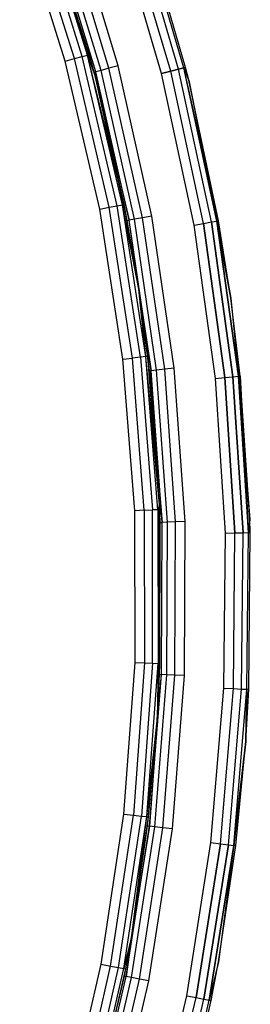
# Model space of a CAD drawing. Extents: x 0.61 to 3.96, y -1.67 to 1.67.
# Tile 22 of 27: x 3.78 to 3.96, y -0.33 to 0.45. Entities that reach past the tile are written whole.
import ezdxf

# ---------------------------------------------------------------- set-up
doc = ezdxf.new("R2010")
doc.units = 0
doc.header["$MEASUREMENT"] = 0
doc.layers.get('0').update_dxf_attribs({"color": 13, "linetype": 'CONTINUOUS'})

# ---------------------------------------------------------------- blocks, each defined once
blk = doc.blocks.new('ACRE_PM_STL_1')
at = {"color": 0}
for p, q in [((3.82654, 0.42116, 0.11403), (3.79028, 0.53643, 0.11403)), ((3.82654, 0.42116, 0.11403), (3.79028, 0.53643, 0.11403)), ((3.83066, 0.42229, 0.12042), (3.7943, 0.53786, 0.12042)), ((3.83066, 0.42229, 0.12042), (3.7943, 0.53786, 0.12042)), ((3.8321, 0.42268, 0.12795), (3.79571, 0.53836, 0.12795)), ((3.83585, 0.40874, 0.17913), (3.79571, 0.53836, 0.12795)), ((3.8321, 0.42268, 0.12795), (3.79571, 0.53836, 0.12795)), ((3.83585, 0.40874, 0.17913), (3.79571, 0.53836, 0.12795)), ((3.81311, 0.41749, 0.10827), (3.77717, 0.53175, 0.10827)), ((3.81311, 0.41749, 0.10827), (3.77717, 0.53175, 0.10827)), ((3.82038, 0.41948, 0.10977), (3.78426, 0.53428, 0.10977)), ((3.82038, 0.41948, 0.10977), (3.78426, 0.53428, 0.10977)), ((3.85488, 0.41376, 0.19882), (3.81957, 0.52981, 0.19882)), ((3.85488, 0.41376, 0.19882), (3.81957, 0.52981, 0.19882)), ((3.90247, 0.41114, 0.19305), (3.8677, 0.52936, 0.19305)), ((3.90247, 0.41114, 0.19305), (3.8677, 0.52936, 0.19305)), ((3.90247, 0.41114, 0.00773), (3.8677, 0.52936, 0.00773)), ((3.90247, 0.41114, 0.00773), (3.8677, 0.52936, 0.00773)), ((3.90661, 0.41219, 0.18667), (3.87174, 0.53071, 0.18667)), ((3.90661, 0.41219, 0.18667), (3.87174, 0.53071, 0.18667)), ((3.90661, 0.41219, 0.01412), (3.87174, 0.53071, 0.01412)), ((3.90661, 0.41219, 0.01412), (3.87174, 0.53071, 0.01412)), ((3.90806, 0.41256, 0.17913), (3.87316, 0.53119, 0.17913)), ((3.90806, 0.41256, 0.02165), (3.87316, 0.53119, 0.02165)), ((3.90806, 0.41256, 0.17913), (3.87316, 0.53119, 0.17913)), ((3.90806, 0.41256, 0.02165), (3.87316, 0.53119, 0.02165)), ((3.83585, 0.40874, 0.17913), (3.80097, 0.52338, 0.17913)), ((3.83585, 0.40874, 0.17913), (3.80097, 0.52338, 0.17913)), ((3.8373, 0.40912, 0.18667), (3.80239, 0.52387, 0.18667)), ((3.8373, 0.40912, 0.18667), (3.80239, 0.52387, 0.18667)), ((3.84142, 0.41021, 0.19305), (3.80642, 0.52526, 0.19305)), ((3.84142, 0.41021, 0.19305), (3.80642, 0.52526, 0.19305)), ((3.8476, 0.41184, 0.19732), (3.81246, 0.52735, 0.19732)), ((3.8476, 0.41184, 0.19732), (3.81246, 0.52735, 0.19732)), ((3.88898, 0.40771, 0.19882), (3.8545, 0.52494, 0.19882)), ((3.88898, 0.40771, 0.19882), (3.8545, 0.52494, 0.19882)), ((3.88898, 0.40771, 0.00197), (3.8545, 0.52494, 0.00197)), ((3.88898, 0.40771, 0.00197), (3.8545, 0.52494, 0.00197)), ((3.89628, 0.40956, 0.19732), (3.86164, 0.52733, 0.19732)), ((3.89628, 0.40956, 0.19732), (3.86164, 0.52733, 0.19732)), ((3.89628, 0.40956, 0.00347), (3.86164, 0.52733, 0.00347)), ((3.89628, 0.40956, 0.00347), (3.86164, 0.52733, 0.00347)), ((3.81311, 0.41749, 0.10827), (3.82038, 0.41948, 0.10977)), ((3.81311, 0.41749, 0.10827), (3.82038, 0.41948, 0.10977)), ((3.82038, 0.41948, 0.10977), (3.82654, 0.42116, 0.11403)), ((3.82038, 0.41948, 0.10977), (3.82654, 0.42116, 0.11403)), ((3.84771, 0.30227, 0.10977), (3.82038, 0.41948, 0.10977)), ((3.84771, 0.30227, 0.10977), (3.82038, 0.41948, 0.10977)), ((3.82654, 0.42116, 0.11403), (3.83066, 0.42229, 0.12042)), ((3.82654, 0.42116, 0.11403), (3.83066, 0.42229, 0.12042)), ((3.85398, 0.30348, 0.11403), (3.82654, 0.42116, 0.11403)), ((3.85398, 0.30348, 0.11403), (3.82654, 0.42116, 0.11403)), ((3.8321, 0.42268, 0.12795), (3.83066, 0.42229, 0.12042)), ((3.8321, 0.42268, 0.12795), (3.83066, 0.42229, 0.12042)), ((3.83066, 0.42229, 0.12042), (3.83688, 0.40481, 0.12795)), ((3.85817, 0.30429, 0.12042), (3.83066, 0.42229, 0.12042)), ((3.85817, 0.30429, 0.12042), (3.83066, 0.42229, 0.12042)), ((3.85964, 0.30458, 0.12795), (3.83066, 0.42229, 0.12042)), ((3.85964, 0.30458, 0.12795), (3.83066, 0.42229, 0.12042)), ((3.83066, 0.42229, 0.12042), (3.83688, 0.40481, 0.12795)), ((3.83688, 0.40481, 0.12795), (3.8321, 0.42268, 0.12795)), ((3.83688, 0.40481, 0.17913), (3.8321, 0.42268, 0.12795)), ((3.83688, 0.40481, 0.12795), (3.8321, 0.42268, 0.12795)), ((3.83688, 0.40481, 0.17913), (3.8321, 0.42268, 0.12795)), ((3.83585, 0.40874, 0.17913), (3.8321, 0.42268, 0.12795)), ((3.83585, 0.40874, 0.17913), (3.8321, 0.42268, 0.12795)), ((3.84031, 0.30084, 0.10827), (3.81311, 0.41749, 0.10827)), ((3.84031, 0.30084, 0.10827), (3.81311, 0.41749, 0.10827)), ((3.8476, 0.41184, 0.19732), (3.84142, 0.41021, 0.19305)), ((3.8476, 0.41184, 0.19732), (3.84142, 0.41021, 0.19305)), ((3.85488, 0.41376, 0.19882), (3.8476, 0.41184, 0.19732)), ((3.85488, 0.41376, 0.19882), (3.8476, 0.41184, 0.19732)), ((3.87401, 0.29402, 0.19732), (3.8476, 0.41184, 0.19732)), ((3.87401, 0.29402, 0.19732), (3.8476, 0.41184, 0.19732)), ((3.88142, 0.29539, 0.19882), (3.85488, 0.41376, 0.19882)), ((3.88142, 0.29539, 0.19882), (3.85488, 0.41376, 0.19882)), ((3.90661, 0.41219, 0.18667), (3.90247, 0.41114, 0.19305)), ((3.90661, 0.41219, 0.18667), (3.90247, 0.41114, 0.19305)), ((3.90247, 0.41114, 0.00773), (3.90661, 0.41219, 0.01412)), ((3.90247, 0.41114, 0.00773), (3.90661, 0.41219, 0.01412)), ((3.90661, 0.41219, 0.18667), (3.90806, 0.41256, 0.17913)), ((3.90661, 0.41219, 0.18667), (3.90806, 0.41256, 0.17913)), ((3.90806, 0.41256, 0.02165), (3.90661, 0.41219, 0.01412)), ((3.90806, 0.41256, 0.02165), (3.90661, 0.41219, 0.01412)), ((3.93263, 0.29141, 0.18667), (3.90661, 0.41219, 0.18667)), ((3.9341, 0.29167, 0.17913), (3.90661, 0.41219, 0.18667)), ((3.93263, 0.29141, 0.18667), (3.90661, 0.41219, 0.18667)), ((3.9341, 0.29167, 0.17913), (3.90661, 0.41219, 0.18667)), ((3.91057, 0.40256, 0.17913), (3.90661, 0.41219, 0.18667)), ((3.91057, 0.40256, 0.17913), (3.90661, 0.41219, 0.18667)), ((3.91057, 0.40256, 0.02165), (3.90661, 0.41219, 0.01412)), ((3.91057, 0.40256, 0.02165), (3.90661, 0.41219, 0.01412)), ((3.93263, 0.29141, 0.01412), (3.90661, 0.41219, 0.01412)), ((3.93263, 0.29141, 0.01412), (3.90661, 0.41219, 0.01412)), ((3.91057, 0.40256, 0.17913), (3.90806, 0.41256, 0.17913)), ((3.91057, 0.40256, 0.02165), (3.90806, 0.41256, 0.02165)), ((3.90806, 0.41256, 0.02165), (3.90806, 0.41256, 0.17913)), ((3.91057, 0.40256, 0.17913), (3.90806, 0.41256, 0.17913)), ((3.90806, 0.41256, 0.02165), (3.90806, 0.41256, 0.17913)), ((3.91057, 0.40256, 0.02165), (3.90806, 0.41256, 0.02165)), ((3.83585, 0.40874, 0.17913), (3.8373, 0.40912, 0.18667)), ((3.83585, 0.40874, 0.17913), (3.8373, 0.40912, 0.18667)), ((3.83688, 0.40481, 0.17913), (3.83585, 0.40874, 0.17913)), ((3.83688, 0.40481, 0.17913), (3.83585, 0.40874, 0.17913)), ((3.83688, 0.40481, 0.17913), (3.8373, 0.40912, 0.18667)), ((3.83688, 0.40481, 0.17913), (3.8373, 0.40912, 0.18667)), ((3.85964, 0.30458, 0.12795), (3.83688, 0.40481, 0.12795)), ((3.86206, 0.29181, 0.17913), (3.83688, 0.40481, 0.12795)), ((3.85964, 0.30458, 0.12795), (3.83688, 0.40481, 0.12795)), ((3.86206, 0.29181, 0.17913), (3.83688, 0.40481, 0.12795)), ((3.86206, 0.29181, 0.17913), (3.83688, 0.40481, 0.17913)), ((3.83688, 0.40481, 0.17913), (3.83688, 0.40481, 0.12795)), ((3.83688, 0.40481, 0.17913), (3.83688, 0.40481, 0.12795)), ((3.83688, 0.40481, 0.17913), (3.86353, 0.29208, 0.18667)), ((3.86206, 0.29181, 0.17913), (3.83688, 0.40481, 0.17913)), ((3.83688, 0.40481, 0.17913), (3.86353, 0.29208, 0.18667)), ((3.84142, 0.41021, 0.19305), (3.8373, 0.40912, 0.18667)), ((3.84142, 0.41021, 0.19305), (3.8373, 0.40912, 0.18667)), ((3.86353, 0.29208, 0.18667), (3.8373, 0.40912, 0.18667)), ((3.86353, 0.29208, 0.18667), (3.8373, 0.40912, 0.18667)), ((3.86773, 0.29286, 0.19305), (3.84142, 0.41021, 0.19305)), ((3.86773, 0.29286, 0.19305), (3.84142, 0.41021, 0.19305)), ((3.89628, 0.40956, 0.19732), (3.88898, 0.40771, 0.19882)), ((3.89628, 0.40956, 0.19732), (3.88898, 0.40771, 0.19882)), ((3.88898, 0.40771, 0.00197), (3.89628, 0.40956, 0.00347)), ((3.88898, 0.40771, 0.00197), (3.89628, 0.40956, 0.00347)), ((3.91472, 0.28824, 0.19882), (3.88898, 0.40771, 0.19882)), ((3.91472, 0.28824, 0.19882), (3.88898, 0.40771, 0.19882)), ((3.91472, 0.28824, 0.00197), (3.88898, 0.40771, 0.00197)), ((3.91472, 0.28824, 0.00197), (3.88898, 0.40771, 0.00197)), ((3.90247, 0.41114, 0.19305), (3.89628, 0.40956, 0.19732)), ((3.90247, 0.41114, 0.19305), (3.89628, 0.40956, 0.19732)), ((3.89628, 0.40956, 0.00347), (3.90247, 0.41114, 0.00773)), ((3.89628, 0.40956, 0.00347), (3.90247, 0.41114, 0.00773)), ((3.92214, 0.28956, 0.19732), (3.89628, 0.40956, 0.19732)), ((3.92214, 0.28956, 0.19732), (3.89628, 0.40956, 0.19732)), ((3.92214, 0.28956, 0.00347), (3.89628, 0.40956, 0.00347)), ((3.92214, 0.28956, 0.00347), (3.89628, 0.40956, 0.00347)), ((3.92842, 0.29067, 0.19305), (3.90247, 0.41114, 0.19305)), ((3.92842, 0.29067, 0.19305), (3.90247, 0.41114, 0.19305)), ((3.92842, 0.29067, 0.00773), (3.90247, 0.41114, 0.00773)), ((3.92842, 0.29067, 0.00773), (3.90247, 0.41114, 0.00773)), ((3.9341, 0.29167, 0.17913), (3.91057, 0.40256, 0.17913)), ((3.9341, 0.29167, 0.02165), (3.91057, 0.40256, 0.02165)), ((3.91057, 0.40256, 0.02165), (3.91057, 0.40256, 0.17913)), ((3.9341, 0.29167, 0.17913), (3.91057, 0.40256, 0.17913)), ((3.91057, 0.40256, 0.02165), (3.91057, 0.40256, 0.17913)), ((3.91057, 0.40256, 0.02165), (3.93263, 0.29141, 0.01412)), ((3.9341, 0.29167, 0.02165), (3.91057, 0.40256, 0.02165)), ((3.91057, 0.40256, 0.02165), (3.93263, 0.29141, 0.01412)), ((3.84771, 0.30227, 0.10977), (3.85398, 0.30348, 0.11403)), ((3.84771, 0.30227, 0.10977), (3.85398, 0.30348, 0.11403)), ((3.85398, 0.30348, 0.11403), (3.85817, 0.30429, 0.12042)), ((3.85398, 0.30348, 0.11403), (3.85817, 0.30429, 0.12042)), ((3.87244, 0.18407, 0.11403), (3.85398, 0.30348, 0.11403)), ((3.87244, 0.18407, 0.11403), (3.85398, 0.30348, 0.11403)), ((3.85817, 0.30429, 0.12042), (3.85964, 0.30458, 0.12795)), ((3.85817, 0.30429, 0.12042), (3.85964, 0.30458, 0.12795)), ((3.87668, 0.18456, 0.12042), (3.85817, 0.30429, 0.12042)), ((3.87668, 0.18456, 0.12042), (3.85817, 0.30429, 0.12042)), ((3.87112, 0.23772, 0.12795), (3.85817, 0.30429, 0.12042)), ((3.87112, 0.23772, 0.12795), (3.85817, 0.30429, 0.12042)), ((3.87112, 0.23772, 0.12795), (3.85964, 0.30458, 0.12795)), ((3.87112, 0.23772, 0.17913), (3.85964, 0.30458, 0.12795)), ((3.87112, 0.23772, 0.12795), (3.85964, 0.30458, 0.12795)), ((3.87112, 0.23772, 0.17913), (3.85964, 0.30458, 0.12795)), ((3.86206, 0.29181, 0.17913), (3.85964, 0.30458, 0.12795)), ((3.86206, 0.29181, 0.17913), (3.85964, 0.30458, 0.12795)), ((3.84031, 0.30084, 0.10827), (3.84771, 0.30227, 0.10977)), ((3.84031, 0.30084, 0.10827), (3.84771, 0.30227, 0.10977)), ((3.85862, 0.18246, 0.10827), (3.84031, 0.30084, 0.10827)), ((3.85862, 0.18246, 0.10827), (3.84031, 0.30084, 0.10827)), ((3.8661, 0.18333, 0.10977), (3.84771, 0.30227, 0.10977)), ((3.8661, 0.18333, 0.10977), (3.84771, 0.30227, 0.10977)), ((3.88142, 0.29539, 0.19882), (3.87401, 0.29402, 0.19732)), ((3.88142, 0.29539, 0.19882), (3.87401, 0.29402, 0.19732)), ((3.89903, 0.17538, 0.19882), (3.88142, 0.29539, 0.19882)), ((3.89903, 0.17538, 0.19882), (3.88142, 0.29539, 0.19882)), ((3.86206, 0.29181, 0.17913), (3.86353, 0.29208, 0.18667)), ((3.86206, 0.29181, 0.17913), (3.86353, 0.29208, 0.18667)), ((3.87112, 0.23772, 0.17913), (3.86206, 0.29181, 0.17913)), ((3.87112, 0.23772, 0.17913), (3.86206, 0.29181, 0.17913)), ((3.86773, 0.29286, 0.19305), (3.86353, 0.29208, 0.18667)), ((3.86773, 0.29286, 0.19305), (3.86353, 0.29208, 0.18667)), ((3.87112, 0.23772, 0.17913), (3.86353, 0.29208, 0.18667)), ((3.87112, 0.23772, 0.17913), (3.86353, 0.29208, 0.18667)), ((3.88095, 0.17341, 0.18667), (3.86353, 0.29208, 0.18667)), ((3.88095, 0.17341, 0.18667), (3.86353, 0.29208, 0.18667)), ((3.87401, 0.29402, 0.19732), (3.86773, 0.29286, 0.19305)), ((3.87401, 0.29402, 0.19732), (3.86773, 0.29286, 0.19305)), ((3.88519, 0.17387, 0.19305), (3.86773, 0.29286, 0.19305)), ((3.88519, 0.17387, 0.19305), (3.86773, 0.29286, 0.19305)), ((3.89154, 0.17456, 0.19732), (3.87401, 0.29402, 0.19732)), ((3.89154, 0.17456, 0.19732), (3.87401, 0.29402, 0.19732)), ((3.91472, 0.28824, 0.19882), (3.92214, 0.28956, 0.19732)), ((3.91472, 0.28824, 0.19882), (3.92214, 0.28956, 0.19732)), ((3.91472, 0.28824, 0.00197), (3.92214, 0.28956, 0.00347)), ((3.91472, 0.28824, 0.00197), (3.92214, 0.28956, 0.00347)), ((3.93156, 0.16721, 0.19882), (3.91472, 0.28824, 0.19882)), ((3.93156, 0.16721, 0.19882), (3.91472, 0.28824, 0.19882)), ((3.93156, 0.16721, 0.00197), (3.91472, 0.28824, 0.00197)), ((3.93156, 0.16721, 0.00197), (3.91472, 0.28824, 0.00197)), ((3.92214, 0.28956, 0.19732), (3.92842, 0.29067, 0.19305)), ((3.92214, 0.28956, 0.19732), (3.92842, 0.29067, 0.19305)), ((3.92214, 0.28956, 0.00347), (3.92842, 0.29067, 0.00773)), ((3.92214, 0.28956, 0.00347), (3.92842, 0.29067, 0.00773)), ((3.92214, 0.28956, 0.19732), (3.93905, 0.16797, 0.19732)), ((3.92214, 0.28956, 0.19732), (3.93905, 0.16797, 0.19732)), ((3.93905, 0.16797, 0.00347), (3.92214, 0.28956, 0.00347)), ((3.93905, 0.16797, 0.00347), (3.92214, 0.28956, 0.00347)), ((3.92842, 0.29067, 0.19305), (3.93263, 0.29141, 0.18667)), ((3.92842, 0.29067, 0.19305), (3.93263, 0.29141, 0.18667)), ((3.92842, 0.29067, 0.00773), (3.93263, 0.29141, 0.01412)), ((3.92842, 0.29067, 0.00773), (3.93263, 0.29141, 0.01412)), ((3.92842, 0.29067, 0.19305), (3.94541, 0.16862, 0.19305)), ((3.92842, 0.29067, 0.19305), (3.94541, 0.16862, 0.19305)), ((3.94541, 0.16862, 0.00773), (3.92842, 0.29067, 0.00773)), ((3.94541, 0.16862, 0.00773), (3.92842, 0.29067, 0.00773)), ((3.9341, 0.29167, 0.17913), (3.93263, 0.29141, 0.18667)), ((3.9341, 0.29167, 0.17913), (3.93263, 0.29141, 0.18667)), ((3.9341, 0.29167, 0.02165), (3.93263, 0.29141, 0.01412)), ((3.9341, 0.29167, 0.02165), (3.93263, 0.29141, 0.01412)), ((3.93263, 0.29141, 0.18667), (3.94375, 0.23059, 0.17913)), ((3.93263, 0.29141, 0.18667), (3.94375, 0.23059, 0.17913)), ((3.93263, 0.29141, 0.18667), (3.94965, 0.16905, 0.18667)), ((3.93263, 0.29141, 0.18667), (3.94965, 0.16905, 0.18667)), ((3.94375, 0.23059, 0.02165), (3.93263, 0.29141, 0.01412)), ((3.94375, 0.23059, 0.02165), (3.93263, 0.29141, 0.01412)), ((3.94965, 0.16905, 0.01412), (3.93263, 0.29141, 0.01412)), ((3.94965, 0.16905, 0.01412), (3.93263, 0.29141, 0.01412)), ((3.94375, 0.23059, 0.17913), (3.9341, 0.29167, 0.17913)), ((3.94375, 0.23059, 0.02165), (3.9341, 0.29167, 0.02165)), ((3.9341, 0.29167, 0.02165), (3.9341, 0.29167, 0.17913)), ((3.94375, 0.23059, 0.17913), (3.9341, 0.29167, 0.17913)), ((3.9341, 0.29167, 0.02165), (3.9341, 0.29167, 0.17913)), ((3.94375, 0.23059, 0.02165), (3.9341, 0.29167, 0.02165)), ((3.87668, 0.18456, 0.12042), (3.87112, 0.23772, 0.12795)), ((3.87817, 0.18473, 0.12795), (3.87112, 0.23772, 0.12795)), ((3.87668, 0.18456, 0.12042), (3.87112, 0.23772, 0.12795)), ((3.87946, 0.17325, 0.17913), (3.87112, 0.23772, 0.12795)), ((3.87817, 0.18473, 0.12795), (3.87112, 0.23772, 0.12795)), ((3.87946, 0.17325, 0.17913), (3.87112, 0.23772, 0.12795)), ((3.87946, 0.17325, 0.17913), (3.87112, 0.23772, 0.17913)), ((3.87112, 0.23772, 0.17913), (3.87112, 0.23772, 0.12795)), ((3.87112, 0.23772, 0.17913), (3.87112, 0.23772, 0.12795)), ((3.87112, 0.23772, 0.17913), (3.88095, 0.17341, 0.18667)), ((3.87112, 0.23772, 0.17913), (3.88095, 0.17341, 0.18667)), ((3.87946, 0.17325, 0.17913), (3.87112, 0.23772, 0.17913)), ((3.95114, 0.1692, 0.17913), (3.94375, 0.23059, 0.17913)), ((3.94375, 0.23059, 0.17913), (3.94965, 0.16905, 0.18667)), ((3.94375, 0.23059, 0.17913), (3.94965, 0.16905, 0.18667)), ((3.95114, 0.1692, 0.02165), (3.94375, 0.23059, 0.02165)), ((3.94375, 0.23059, 0.02165), (3.94375, 0.23059, 0.17913)), ((3.95114, 0.1692, 0.17913), (3.94375, 0.23059, 0.17913)), ((3.94375, 0.23059, 0.02165), (3.94375, 0.23059, 0.17913)), ((3.94375, 0.23059, 0.02165), (3.94965, 0.16905, 0.01412)), ((3.94375, 0.23059, 0.02165), (3.94965, 0.16905, 0.01412)), ((3.95114, 0.1692, 0.02165), (3.94375, 0.23059, 0.02165)), ((3.85862, 0.18246, 0.10827), (3.8661, 0.18333, 0.10977)), ((3.85862, 0.18246, 0.10827), (3.8661, 0.18333, 0.10977)), ((3.86791, 0.06304, 0.10827), (3.85862, 0.18246, 0.10827)), ((3.86791, 0.06304, 0.10827), (3.85862, 0.18246, 0.10827)), ((3.87244, 0.18407, 0.11403), (3.8661, 0.18333, 0.10977)), ((3.87244, 0.18407, 0.11403), (3.8661, 0.18333, 0.10977)), ((3.87544, 0.06334, 0.10977), (3.8661, 0.18333, 0.10977)), ((3.87544, 0.06334, 0.10977), (3.8661, 0.18333, 0.10977)), ((3.87668, 0.18456, 0.12042), (3.87244, 0.18407, 0.11403)), ((3.87668, 0.18456, 0.12042), (3.87244, 0.18407, 0.11403)), ((3.87244, 0.18407, 0.11403), (3.88182, 0.0636, 0.11403)), ((3.87244, 0.18407, 0.11403), (3.88182, 0.0636, 0.11403)), ((3.87817, 0.18473, 0.12795), (3.87668, 0.18456, 0.12042)), ((3.87817, 0.18473, 0.12795), (3.87668, 0.18456, 0.12042)), ((3.88609, 0.06377, 0.12042), (3.87668, 0.18456, 0.12042)), ((3.88741, 0.06793, 0.12795), (3.87668, 0.18456, 0.12042)), ((3.88609, 0.06377, 0.12042), (3.87668, 0.18456, 0.12042)), ((3.88741, 0.06793, 0.12795), (3.87668, 0.18456, 0.12042)), ((3.88741, 0.06793, 0.12795), (3.87817, 0.18473, 0.12795)), ((3.88741, 0.06793, 0.17913), (3.87817, 0.18473, 0.12795)), ((3.88741, 0.06793, 0.12795), (3.87817, 0.18473, 0.12795)), ((3.88741, 0.06793, 0.17913), (3.87817, 0.18473, 0.12795)), ((3.87946, 0.17325, 0.17913), (3.87817, 0.18473, 0.12795)), ((3.87946, 0.17325, 0.17913), (3.87817, 0.18473, 0.12795)), ((3.87946, 0.17325, 0.17913), (3.88095, 0.17341, 0.18667)), ((3.87946, 0.17325, 0.17913), (3.88095, 0.17341, 0.18667)), ((3.88741, 0.06793, 0.17913), (3.87946, 0.17325, 0.17913)), ((3.87946, 0.17325, 0.17913), (3.88945, 0.05377, 0.18667)), ((3.87946, 0.17325, 0.17913), (3.88945, 0.05377, 0.18667)), ((3.88741, 0.06793, 0.17913), (3.87946, 0.17325, 0.17913)), ((3.88519, 0.17387, 0.19305), (3.88095, 0.17341, 0.18667)), ((3.88519, 0.17387, 0.19305), (3.88095, 0.17341, 0.18667)), ((3.88945, 0.05377, 0.18667), (3.88095, 0.17341, 0.18667)), ((3.88945, 0.05377, 0.18667), (3.88095, 0.17341, 0.18667)), ((3.89154, 0.17456, 0.19732), (3.88519, 0.17387, 0.19305)), ((3.89154, 0.17456, 0.19732), (3.88519, 0.17387, 0.19305)), ((3.89372, 0.05392, 0.19305), (3.88519, 0.17387, 0.19305)), ((3.89372, 0.05392, 0.19305), (3.88519, 0.17387, 0.19305)), ((3.89903, 0.17538, 0.19882), (3.89154, 0.17456, 0.19732)), ((3.89903, 0.17538, 0.19882), (3.89154, 0.17456, 0.19732)), ((3.9001, 0.05413, 0.19732), (3.89154, 0.17456, 0.19732)), ((3.9001, 0.05413, 0.19732), (3.89154, 0.17456, 0.19732)), ((3.90763, 0.05438, 0.19882), (3.89903, 0.17538, 0.19882)), ((3.90763, 0.05438, 0.19882), (3.89903, 0.17538, 0.19882)), ((3.93156, 0.16721, 0.19882), (3.93905, 0.16797, 0.19732)), ((3.93156, 0.16721, 0.19882), (3.93905, 0.16797, 0.19732)), ((3.93156, 0.16721, 0.00197), (3.93905, 0.16797, 0.00347)), ((3.93156, 0.16721, 0.00197), (3.93905, 0.16797, 0.00347)), ((3.93942, 0.04526, 0.19882), (3.93156, 0.16721, 0.19882)), ((3.93942, 0.04526, 0.19882), (3.93156, 0.16721, 0.19882)), ((3.93942, 0.04526, 0.00197), (3.93156, 0.16721, 0.00197)), ((3.93942, 0.04526, 0.00197), (3.93156, 0.16721, 0.00197)), ((3.93905, 0.16797, 0.19732), (3.94541, 0.16862, 0.19305)), ((3.93905, 0.16797, 0.19732), (3.94541, 0.16862, 0.19305)), ((3.93905, 0.16797, 0.00347), (3.94541, 0.16862, 0.00773)), ((3.93905, 0.16797, 0.00347), (3.94541, 0.16862, 0.00773)), ((3.93905, 0.16797, 0.19732), (3.94695, 0.04546, 0.19732)), ((3.93905, 0.16797, 0.19732), (3.94695, 0.04546, 0.19732)), ((3.94695, 0.04546, 0.00347), (3.93905, 0.16797, 0.00347)), ((3.94695, 0.04546, 0.00347), (3.93905, 0.16797, 0.00347)), ((3.94541, 0.16862, 0.19305), (3.94965, 0.16905, 0.18667)), ((3.94541, 0.16862, 0.19305), (3.94965, 0.16905, 0.18667)), ((3.94541, 0.16862, 0.00773), (3.94965, 0.16905, 0.01412)), ((3.94541, 0.16862, 0.00773), (3.94965, 0.16905, 0.01412)), ((3.94541, 0.16862, 0.19305), (3.95333, 0.04564, 0.19305)), ((3.94541, 0.16862, 0.19305), (3.95333, 0.04564, 0.19305)), ((3.95333, 0.04564, 0.00773), (3.94541, 0.16862, 0.00773)), ((3.95333, 0.04564, 0.00773), (3.94541, 0.16862, 0.00773)), ((3.95114, 0.1692, 0.17913), (3.94965, 0.16905, 0.18667)), ((3.95114, 0.1692, 0.17913), (3.94965, 0.16905, 0.18667)), ((3.95114, 0.1692, 0.02165), (3.94965, 0.16905, 0.01412)), ((3.95114, 0.1692, 0.02165), (3.94965, 0.16905, 0.01412)), ((3.94965, 0.16905, 0.18667), (3.95878, 0.0561, 0.17913)), ((3.94965, 0.16905, 0.18667), (3.95878, 0.0561, 0.17913)), ((3.94965, 0.16905, 0.18667), (3.9576, 0.04576, 0.18667)), ((3.94965, 0.16905, 0.18667), (3.9576, 0.04576, 0.18667)), ((3.9576, 0.04576, 0.01412), (3.94965, 0.16905, 0.01412)), ((3.9576, 0.04576, 0.01412), (3.94965, 0.16905, 0.01412)), ((3.95878, 0.0561, 0.17913), (3.95114, 0.1692, 0.17913)), ((3.95114, 0.1692, 0.02165), (3.95114, 0.1692, 0.17913)), ((3.95878, 0.0561, 0.17913), (3.95114, 0.1692, 0.17913)), ((3.95878, 0.0561, 0.02165), (3.95114, 0.1692, 0.02165)), ((3.95114, 0.1692, 0.02165), (3.95114, 0.1692, 0.17913)), ((3.95114, 0.1692, 0.02165), (3.9576, 0.04576, 0.01412)), ((3.95114, 0.1692, 0.02165), (3.9576, 0.04576, 0.01412)), ((3.95878, 0.0561, 0.02165), (3.95114, 0.1692, 0.02165)), ((3.87544, 0.06334, 0.10977), (3.86791, 0.06304, 0.10827)), ((3.87544, 0.06334, 0.10977), (3.86791, 0.06304, 0.10827)), ((3.86815, -0.05674, 0.10827), (3.86791, 0.06304, 0.10827)), ((3.86815, -0.05674, 0.10827), (3.86791, 0.06304, 0.10827)), ((3.87544, 0.06334, 0.10977), (3.88182, 0.0636, 0.11403)), ((3.87544, 0.06334, 0.10977), (3.88182, 0.0636, 0.11403)), ((3.87544, 0.06334, 0.10977), (3.87568, -0.05701, 0.10977)), ((3.87544, 0.06334, 0.10977), (3.87568, -0.05701, 0.10977)), ((3.88609, 0.06377, 0.12042), (3.88182, 0.0636, 0.11403)), ((3.88609, 0.06377, 0.12042), (3.88182, 0.0636, 0.11403)), ((3.88206, -0.05724, 0.11403), (3.88182, 0.0636, 0.11403)), ((3.88206, -0.05724, 0.11403), (3.88182, 0.0636, 0.11403)), ((3.88741, 0.06793, 0.12795), (3.88609, 0.06377, 0.12042)), ((3.88741, 0.06793, 0.12795), (3.88609, 0.06377, 0.12042)), ((3.88758, 0.06383, 0.12795), (3.88609, 0.06377, 0.12042)), ((3.88758, 0.06383, 0.12795), (3.88609, 0.06377, 0.12042)), ((3.88609, 0.06377, 0.12042), (3.88633, -0.05739, 0.12042)), ((3.88609, 0.06377, 0.12042), (3.88633, -0.05739, 0.12042)), ((3.88758, 0.06383, 0.12795), (3.88741, 0.06793, 0.12795)), ((3.88795, 0.05372, 0.17913), (3.88741, 0.06793, 0.17913)), ((3.88741, 0.06793, 0.17913), (3.88758, 0.06383, 0.12795)), ((3.88741, 0.06793, 0.17913), (3.88758, 0.06383, 0.12795)), ((3.88741, 0.06793, 0.17913), (3.88741, 0.06793, 0.12795)), ((3.88758, 0.06383, 0.12795), (3.88741, 0.06793, 0.12795)), ((3.88741, 0.06793, 0.17913), (3.88741, 0.06793, 0.12795)), ((3.88741, 0.06793, 0.17913), (3.88945, 0.05377, 0.18667)), ((3.88795, 0.05372, 0.17913), (3.88741, 0.06793, 0.17913)), ((3.88741, 0.06793, 0.17913), (3.88945, 0.05377, 0.18667)), ((3.88782, -0.05745, 0.12795), (3.88758, 0.06383, 0.12795)), ((3.88795, 0.05372, 0.17913), (3.88758, 0.06383, 0.12795)), ((3.88782, -0.05745, 0.12795), (3.88758, 0.06383, 0.12795)), ((3.88795, 0.05372, 0.17913), (3.88758, 0.06383, 0.12795)), ((3.90763, 0.05438, 0.19882), (3.9001, 0.05413, 0.19732)), ((3.90763, 0.05438, 0.19882), (3.9001, 0.05413, 0.19732)), ((3.90716, -0.06692, 0.19882), (3.90763, 0.05438, 0.19882)), ((3.90716, -0.06692, 0.19882), (3.90763, 0.05438, 0.19882)), ((3.95878, 0.0561, 0.17913), (3.9576, 0.04576, 0.18667)), ((3.95878, 0.0561, 0.17913), (3.9576, 0.04576, 0.18667)), ((3.95878, 0.0561, 0.02165), (3.9576, 0.04576, 0.01412)), ((3.95878, 0.0561, 0.02165), (3.9576, 0.04576, 0.01412)), ((3.95909, 0.0458, 0.17913), (3.95878, 0.0561, 0.17913)), ((3.95878, 0.0561, 0.17913), (3.95878, 0.0561, 0.02165)), ((3.95878, 0.0561, 0.17913), (3.95878, 0.0561, 0.02165)), ((3.95909, 0.0458, 0.17913), (3.95878, 0.0561, 0.17913)), ((3.95909, 0.0458, 0.02165), (3.95878, 0.0561, 0.02165)), ((3.95909, 0.0458, 0.02165), (3.95878, 0.0561, 0.02165)), ((3.88749, -0.0661, 0.17913), (3.88795, 0.05372, 0.17913)), ((3.88749, -0.0661, 0.17913), (3.88795, 0.05372, 0.17913)), ((3.88782, -0.05745, 0.12795), (3.88795, 0.05372, 0.17913)), ((3.88782, -0.05745, 0.12795), (3.88795, 0.05372, 0.17913)), ((3.88795, 0.05372, 0.17913), (3.88945, 0.05377, 0.18667)), ((3.88795, 0.05372, 0.17913), (3.88945, 0.05377, 0.18667)), ((3.88899, -0.06617, 0.18667), (3.88945, 0.05377, 0.18667)), ((3.88899, -0.06617, 0.18667), (3.88945, 0.05377, 0.18667)), ((3.89372, 0.05392, 0.19305), (3.88945, 0.05377, 0.18667)), ((3.89372, 0.05392, 0.19305), (3.88945, 0.05377, 0.18667)), ((3.89325, -0.06634, 0.19305), (3.89372, 0.05392, 0.19305)), ((3.89325, -0.06634, 0.19305), (3.89372, 0.05392, 0.19305)), ((3.9001, 0.05413, 0.19732), (3.89372, 0.05392, 0.19305)), ((3.9001, 0.05413, 0.19732), (3.89372, 0.05392, 0.19305)), ((3.89963, -0.06661, 0.19732), (3.9001, 0.05413, 0.19732)), ((3.89963, -0.06661, 0.19732), (3.9001, 0.05413, 0.19732)), ((3.93824, -0.07694, 0.19882), (3.93942, 0.04526, 0.19882)), ((3.93824, -0.07694, 0.19882), (3.93942, 0.04526, 0.19882)), ((3.93824, -0.07694, 0.00197), (3.93942, 0.04526, 0.00197)), ((3.93824, -0.07694, 0.00197), (3.93942, 0.04526, 0.00197)), ((3.93942, 0.04526, 0.19882), (3.94695, 0.04546, 0.19732)), ((3.93942, 0.04526, 0.19882), (3.94695, 0.04546, 0.19732)), ((3.93942, 0.04526, 0.00197), (3.94695, 0.04546, 0.00347)), ((3.93942, 0.04526, 0.00197), (3.94695, 0.04546, 0.00347)), ((3.94577, -0.07729, 0.19732), (3.94695, 0.04546, 0.19732)), ((3.94577, -0.07729, 0.19732), (3.94695, 0.04546, 0.19732)), ((3.94577, -0.07729, 0.00347), (3.94695, 0.04546, 0.00347)), ((3.94577, -0.07729, 0.00347), (3.94695, 0.04546, 0.00347)), ((3.94695, 0.04546, 0.19732), (3.95333, 0.04564, 0.19305)), ((3.94695, 0.04546, 0.19732), (3.95333, 0.04564, 0.19305)), ((3.94695, 0.04546, 0.00347), (3.95333, 0.04564, 0.00773)), ((3.94695, 0.04546, 0.00347), (3.95333, 0.04564, 0.00773)), ((3.95215, -0.07759, 0.19305), (3.95333, 0.04564, 0.19305)), ((3.95215, -0.07759, 0.19305), (3.95333, 0.04564, 0.19305)), ((3.95215, -0.07759, 0.00773), (3.95333, 0.04564, 0.00773)), ((3.95215, -0.07759, 0.00773), (3.95333, 0.04564, 0.00773)), ((3.95333, 0.04564, 0.19305), (3.9576, 0.04576, 0.18667)), ((3.95333, 0.04564, 0.19305), (3.9576, 0.04576, 0.18667)), ((3.95333, 0.04564, 0.00773), (3.9576, 0.04576, 0.01412)), ((3.95333, 0.04564, 0.00773), (3.9576, 0.04576, 0.01412)), ((3.95641, -0.07778, 0.18667), (3.9576, 0.04576, 0.18667)), ((3.95641, -0.07778, 0.18667), (3.9576, 0.04576, 0.18667)), ((3.95641, -0.07778, 0.01412), (3.9576, 0.04576, 0.01412)), ((3.95641, -0.07778, 0.01412), (3.9576, 0.04576, 0.01412)), ((3.9576, 0.04576, 0.18667), (3.95909, 0.0458, 0.17913)), ((3.9576, 0.04576, 0.18667), (3.95909, 0.0458, 0.17913)), ((3.95909, 0.0458, 0.02165), (3.9576, 0.04576, 0.01412)), ((3.95909, 0.0458, 0.02165), (3.9576, 0.04576, 0.01412)), ((3.95791, -0.07785, 0.17913), (3.95909, 0.0458, 0.17913)), ((3.95791, -0.07785, 0.17913), (3.95909, 0.0458, 0.17913)), ((3.95791, -0.07785, 0.02165), (3.95909, 0.0458, 0.02165)), ((3.95791, -0.07785, 0.02165), (3.95909, 0.0458, 0.02165)), ((3.95909, 0.0458, 0.17913), (3.95909, 0.0458, 0.02165)), ((3.95909, 0.0458, 0.17913), (3.95909, 0.0458, 0.02165)), ((3.85933, -0.1762, 0.10827), (3.86815, -0.05674, 0.10827)), ((3.85933, -0.1762, 0.10827), (3.86815, -0.05674, 0.10827)), ((3.87568, -0.05701, 0.10977), (3.86682, -0.17704, 0.10977)), ((3.87568, -0.05701, 0.10977), (3.86682, -0.17704, 0.10977)), ((3.86815, -0.05674, 0.10827), (3.87568, -0.05701, 0.10977)), ((3.86815, -0.05674, 0.10827), (3.87568, -0.05701, 0.10977)), ((3.88206, -0.05724, 0.11403), (3.87316, -0.17775, 0.11403)), ((3.88206, -0.05724, 0.11403), (3.87316, -0.17775, 0.11403)), ((3.87568, -0.05701, 0.10977), (3.88206, -0.05724, 0.11403)), ((3.87568, -0.05701, 0.10977), (3.88206, -0.05724, 0.11403)), ((3.8774, -0.17822, 0.12042), (3.88633, -0.05739, 0.12042)), ((3.8774, -0.17822, 0.12042), (3.88633, -0.05739, 0.12042)), ((3.88206, -0.05724, 0.11403), (3.88633, -0.05739, 0.12042)), ((3.88206, -0.05724, 0.11403), (3.88633, -0.05739, 0.12042)), ((3.88633, -0.05739, 0.12042), (3.88556, -0.10262, 0.12795)), ((3.88633, -0.05739, 0.12042), (3.88556, -0.10262, 0.12795)), ((3.88556, -0.10262, 0.12795), (3.88782, -0.05745, 0.12795)), ((3.88556, -0.10262, 0.17913), (3.88782, -0.05745, 0.12795)), ((3.88556, -0.10262, 0.12795), (3.88782, -0.05745, 0.12795)), ((3.88556, -0.10262, 0.17913), (3.88782, -0.05745, 0.12795)), ((3.88782, -0.05745, 0.12795), (3.88633, -0.05739, 0.12042)), ((3.88782, -0.05745, 0.12795), (3.88633, -0.05739, 0.12042)), ((3.88749, -0.0661, 0.17913), (3.88782, -0.05745, 0.12795)), ((3.88749, -0.0661, 0.17913), (3.88782, -0.05745, 0.12795)), ((3.87956, -0.18574, 0.18667), (3.88899, -0.06617, 0.18667)), ((3.87956, -0.18574, 0.18667), (3.88899, -0.06617, 0.18667)), ((3.8838, -0.18623, 0.19305), (3.89325, -0.06634, 0.19305)), ((3.8838, -0.18623, 0.19305), (3.89325, -0.06634, 0.19305)), ((3.88556, -0.10262, 0.17913), (3.88749, -0.0661, 0.17913)), ((3.88556, -0.10262, 0.17913), (3.88749, -0.0661, 0.17913)), ((3.88556, -0.10262, 0.17913), (3.88899, -0.06617, 0.18667)), ((3.88556, -0.10262, 0.17913), (3.88899, -0.06617, 0.18667)), ((3.88749, -0.0661, 0.17913), (3.88899, -0.06617, 0.18667)), ((3.88749, -0.0661, 0.17913), (3.88899, -0.06617, 0.18667)), ((3.89325, -0.06634, 0.19305), (3.88899, -0.06617, 0.18667)), ((3.89325, -0.06634, 0.19305), (3.88899, -0.06617, 0.18667)), ((3.89014, -0.18697, 0.19732), (3.89963, -0.06661, 0.19732)), ((3.89014, -0.18697, 0.19732), (3.89963, -0.06661, 0.19732)), ((3.89963, -0.06661, 0.19732), (3.89325, -0.06634, 0.19305)), ((3.89963, -0.06661, 0.19732), (3.89325, -0.06634, 0.19305)), ((3.89763, -0.18784, 0.19882), (3.90716, -0.06692, 0.19882)), ((3.89763, -0.18784, 0.19882), (3.90716, -0.06692, 0.19882)), ((3.90716, -0.06692, 0.19882), (3.89963, -0.06661, 0.19732)), ((3.90716, -0.06692, 0.19882), (3.89963, -0.06661, 0.19732)), ((3.92805, -0.19871, 0.19882), (3.93824, -0.07694, 0.19882)), ((3.92805, -0.19871, 0.19882), (3.93824, -0.07694, 0.19882)), ((3.92805, -0.19871, 0.00197), (3.93824, -0.07694, 0.00197)), ((3.92805, -0.19871, 0.00197), (3.93824, -0.07694, 0.00197)), ((3.93553, -0.19962, 0.19732), (3.94577, -0.07729, 0.19732)), ((3.93553, -0.19962, 0.19732), (3.94577, -0.07729, 0.19732)), ((3.93553, -0.19962, 0.00347), (3.94577, -0.07729, 0.00347)), ((3.93553, -0.19962, 0.00347), (3.94577, -0.07729, 0.00347)), ((3.93824, -0.07694, 0.19882), (3.94577, -0.07729, 0.19732)), ((3.93824, -0.07694, 0.19882), (3.94577, -0.07729, 0.19732)), ((3.93824, -0.07694, 0.00197), (3.94577, -0.07729, 0.00347)), ((3.93824, -0.07694, 0.00197), (3.94577, -0.07729, 0.00347)), ((3.94187, -0.20039, 0.19305), (3.95215, -0.07759, 0.19305)), ((3.94187, -0.20039, 0.19305), (3.95215, -0.07759, 0.19305)), ((3.94187, -0.20039, 0.00773), (3.95215, -0.07759, 0.00773)), ((3.94187, -0.20039, 0.00773), (3.95215, -0.07759, 0.00773)), ((3.94577, -0.07729, 0.19732), (3.95215, -0.07759, 0.19305)), ((3.94577, -0.07729, 0.19732), (3.95215, -0.07759, 0.19305)), ((3.94577, -0.07729, 0.00347), (3.95215, -0.07759, 0.00773)), ((3.94577, -0.07729, 0.00347), (3.95215, -0.07759, 0.00773)), ((3.95215, -0.07759, 0.19305), (3.95641, -0.07778, 0.18667)), ((3.95215, -0.07759, 0.19305), (3.95641, -0.07778, 0.18667)), ((3.95215, -0.07759, 0.00773), (3.95641, -0.07778, 0.01412)), ((3.95215, -0.07759, 0.00773), (3.95641, -0.07778, 0.01412)), ((3.94611, -0.2009, 0.18667), (3.95641, -0.07778, 0.18667)), ((3.94611, -0.2009, 0.18667), (3.95641, -0.07778, 0.18667)), ((3.94611, -0.2009, 0.01412), (3.95641, -0.07778, 0.01412)), ((3.94611, -0.2009, 0.01412), (3.95641, -0.07778, 0.01412)), ((3.95641, -0.07778, 0.18667), (3.95548, -0.11901, 0.17913)), ((3.95641, -0.07778, 0.18667), (3.95548, -0.11901, 0.17913)), ((3.95548, -0.11901, 0.02165), (3.95641, -0.07778, 0.01412)), ((3.95548, -0.11901, 0.02165), (3.95641, -0.07778, 0.01412)), ((3.95548, -0.11901, 0.17913), (3.95791, -0.07785, 0.17913)), ((3.95548, -0.11901, 0.17913), (3.95791, -0.07785, 0.17913)), ((3.95548, -0.11901, 0.02165), (3.95791, -0.07785, 0.02165)), ((3.95548, -0.11901, 0.02165), (3.95791, -0.07785, 0.02165)), ((3.95791, -0.07785, 0.17913), (3.95641, -0.07778, 0.18667)), ((3.95791, -0.07785, 0.17913), (3.95641, -0.07778, 0.18667)), ((3.95791, -0.07785, 0.02165), (3.95641, -0.07778, 0.01412)), ((3.95791, -0.07785, 0.02165), (3.95641, -0.07778, 0.01412)), ((3.95791, -0.07785, 0.17913), (3.95791, -0.07785, 0.02165)), ((3.95791, -0.07785, 0.17913), (3.95791, -0.07785, 0.02165)), ((3.8774, -0.17822, 0.12042), (3.88556, -0.10262, 0.12795)), ((3.8774, -0.17822, 0.12042), (3.88556, -0.10262, 0.12795)), ((3.87807, -0.18556, 0.17913), (3.88556, -0.10262, 0.12795)), ((3.87807, -0.18556, 0.17913), (3.88556, -0.10262, 0.12795)), ((3.87807, -0.18556, 0.17913), (3.88556, -0.10262, 0.17913)), ((3.87807, -0.18556, 0.17913), (3.88556, -0.10262, 0.17913)), ((3.87889, -0.17839, 0.12795), (3.88556, -0.10262, 0.12795)), ((3.87889, -0.17839, 0.12795), (3.88556, -0.10262, 0.12795)), ((3.88556, -0.10262, 0.17913), (3.87956, -0.18574, 0.18667)), ((3.88556, -0.10262, 0.17913), (3.87956, -0.18574, 0.18667)), ((3.88556, -0.10262, 0.17913), (3.88556, -0.10262, 0.12795)), ((3.88556, -0.10262, 0.17913), (3.88556, -0.10262, 0.12795)), ((3.94611, -0.2009, 0.18667), (3.95548, -0.11901, 0.17913)), ((3.94611, -0.2009, 0.18667), (3.95548, -0.11901, 0.17913)), ((3.95548, -0.11901, 0.02165), (3.94611, -0.2009, 0.01412)), ((3.95548, -0.11901, 0.02165), (3.94611, -0.2009, 0.01412)), ((3.94759, -0.20108, 0.17913), (3.95548, -0.11901, 0.17913)), ((3.94759, -0.20108, 0.17913), (3.95548, -0.11901, 0.17913)), ((3.94759, -0.20108, 0.02165), (3.95548, -0.11901, 0.02165)), ((3.94759, -0.20108, 0.02165), (3.95548, -0.11901, 0.02165)), ((3.95548, -0.11901, 0.17913), (3.95548, -0.11901, 0.02165)), ((3.95548, -0.11901, 0.17913), (3.95548, -0.11901, 0.02165)), ((3.8415, -0.29464, 0.10827), (3.85933, -0.1762, 0.10827)), ((3.8415, -0.29464, 0.10827), (3.85933, -0.1762, 0.10827)), ((3.8489, -0.29605, 0.10977), (3.86682, -0.17704, 0.10977)), ((3.8489, -0.29605, 0.10977), (3.86682, -0.17704, 0.10977)), ((3.85518, -0.29724, 0.11403), (3.87316, -0.17775, 0.11403)), ((3.85518, -0.29724, 0.11403), (3.87316, -0.17775, 0.11403)), ((3.85933, -0.1762, 0.10827), (3.86682, -0.17704, 0.10977)), ((3.85933, -0.1762, 0.10827), (3.86682, -0.17704, 0.10977)), ((3.85937, -0.29803, 0.12042), (3.8774, -0.17822, 0.12042)), ((3.85937, -0.29803, 0.12042), (3.8774, -0.17822, 0.12042)), ((3.8656, -0.27201, 0.12795), (3.8774, -0.17822, 0.12042)), ((3.8656, -0.27201, 0.12795), (3.8774, -0.17822, 0.12042)), ((3.8656, -0.27201, 0.12795), (3.87889, -0.17839, 0.12795)), ((3.8656, -0.27201, 0.17913), (3.87889, -0.17839, 0.12795)), ((3.8656, -0.27201, 0.12795), (3.87889, -0.17839, 0.12795)), ((3.8656, -0.27201, 0.17913), (3.87889, -0.17839, 0.12795)), ((3.86682, -0.17704, 0.10977), (3.87316, -0.17775, 0.11403)), ((3.86682, -0.17704, 0.10977), (3.87316, -0.17775, 0.11403)), ((3.87316, -0.17775, 0.11403), (3.8774, -0.17822, 0.12042)), ((3.87316, -0.17775, 0.11403), (3.8774, -0.17822, 0.12042)), ((3.8774, -0.17822, 0.12042), (3.87889, -0.17839, 0.12795)), ((3.8774, -0.17822, 0.12042), (3.87889, -0.17839, 0.12795)), ((3.87807, -0.18556, 0.17913), (3.87889, -0.17839, 0.12795)), ((3.87807, -0.18556, 0.17913), (3.87889, -0.17839, 0.12795)), ((3.86123, -0.30427, 0.18667), (3.87956, -0.18574, 0.18667)), ((3.86123, -0.30427, 0.18667), (3.87956, -0.18574, 0.18667)), ((3.86542, -0.30508, 0.19305), (3.8838, -0.18623, 0.19305)), ((3.86542, -0.30508, 0.19305), (3.8838, -0.18623, 0.19305)), ((3.8656, -0.27201, 0.17913), (3.87807, -0.18556, 0.17913)), ((3.8656, -0.27201, 0.17913), (3.87807, -0.18556, 0.17913)), ((3.87956, -0.18574, 0.18667), (3.8656, -0.27201, 0.17913)), ((3.87956, -0.18574, 0.18667), (3.8656, -0.27201, 0.17913)), ((3.87807, -0.18556, 0.17913), (3.87956, -0.18574, 0.18667)), ((3.87807, -0.18556, 0.17913), (3.87956, -0.18574, 0.18667)), ((3.8838, -0.18623, 0.19305), (3.87956, -0.18574, 0.18667)), ((3.8838, -0.18623, 0.19305), (3.87956, -0.18574, 0.18667)), ((3.89014, -0.18697, 0.19732), (3.8838, -0.18623, 0.19305)), ((3.89014, -0.18697, 0.19732), (3.8838, -0.18623, 0.19305)), ((3.87169, -0.30629, 0.19732), (3.89014, -0.18697, 0.19732)), ((3.87169, -0.30629, 0.19732), (3.89014, -0.18697, 0.19732)), ((3.87908, -0.30772, 0.19882), (3.89763, -0.18784, 0.19882)), ((3.87908, -0.30772, 0.19882), (3.89763, -0.18784, 0.19882)), ((3.89763, -0.18784, 0.19882), (3.89014, -0.18697, 0.19732)), ((3.89763, -0.18784, 0.19882), (3.89014, -0.18697, 0.19732)), ((3.90889, -0.3194, 0.19882), (3.92805, -0.19871, 0.19882)), ((3.90889, -0.3194, 0.19882), (3.92805, -0.19871, 0.19882)), ((3.90889, -0.3194, 0.00197), (3.92805, -0.19871, 0.00197)), ((3.90889, -0.3194, 0.00197), (3.92805, -0.19871, 0.00197)), ((3.93553, -0.19962, 0.19732), (3.91628, -0.32086, 0.19732)), ((3.93553, -0.19962, 0.19732), (3.91628, -0.32086, 0.19732)), ((3.91628, -0.32086, 0.00347), (3.93553, -0.19962, 0.00347)), ((3.91628, -0.32086, 0.00347), (3.93553, -0.19962, 0.00347)), ((3.94187, -0.20039, 0.19305), (3.92255, -0.32209, 0.19305)), ((3.94187, -0.20039, 0.19305), (3.92255, -0.32209, 0.19305)), ((3.92255, -0.32209, 0.00773), (3.94187, -0.20039, 0.00773)), ((3.92255, -0.32209, 0.00773), (3.94187, -0.20039, 0.00773)), ((3.94611, -0.2009, 0.18667), (3.92674, -0.32292, 0.18667)), ((3.94611, -0.2009, 0.18667), (3.92674, -0.32292, 0.18667)), ((3.92674, -0.32292, 0.01412), (3.94611, -0.2009, 0.01412)), ((3.92674, -0.32292, 0.01412), (3.94611, -0.2009, 0.01412)), ((3.92805, -0.19871, 0.19882), (3.93553, -0.19962, 0.19732)), ((3.92805, -0.19871, 0.19882), (3.93553, -0.19962, 0.19732)), ((3.92805, -0.19871, 0.00197), (3.93553, -0.19962, 0.00347)), ((3.92805, -0.19871, 0.00197), (3.93553, -0.19962, 0.00347)), ((3.94611, -0.2009, 0.18667), (3.9339, -0.29281, 0.17913)), ((3.94611, -0.2009, 0.18667), (3.9339, -0.29281, 0.17913)), ((3.94611, -0.2009, 0.01412), (3.9339, -0.29281, 0.02165)), ((3.94611, -0.2009, 0.01412), (3.9339, -0.29281, 0.02165)), ((3.9339, -0.29281, 0.17913), (3.94759, -0.20108, 0.17913)), ((3.9339, -0.29281, 0.17913), (3.94759, -0.20108, 0.17913)), ((3.9339, -0.29281, 0.02165), (3.94759, -0.20108, 0.02165)), ((3.9339, -0.29281, 0.02165), (3.94759, -0.20108, 0.02165)), ((3.93553, -0.19962, 0.19732), (3.94187, -0.20039, 0.19305)), ((3.93553, -0.19962, 0.19732), (3.94187, -0.20039, 0.19305)), ((3.93553, -0.19962, 0.00347), (3.94187, -0.20039, 0.00773)), ((3.93553, -0.19962, 0.00347), (3.94187, -0.20039, 0.00773)), ((3.94187, -0.20039, 0.19305), (3.94611, -0.2009, 0.18667)), ((3.94187, -0.20039, 0.19305), (3.94611, -0.2009, 0.18667)), ((3.94187, -0.20039, 0.00773), (3.94611, -0.2009, 0.01412)), ((3.94187, -0.20039, 0.00773), (3.94611, -0.2009, 0.01412)), ((3.94759, -0.20108, 0.17913), (3.94611, -0.2009, 0.18667)), ((3.94759, -0.20108, 0.17913), (3.94611, -0.2009, 0.18667)), ((3.94759, -0.20108, 0.02165), (3.94611, -0.2009, 0.01412)), ((3.94759, -0.20108, 0.02165), (3.94611, -0.2009, 0.01412)), ((3.94759, -0.20108, 0.17913), (3.94759, -0.20108, 0.02165)), ((3.94759, -0.20108, 0.17913), (3.94759, -0.20108, 0.02165)), ((3.8656, -0.27201, 0.12795), (3.85937, -0.29803, 0.12042)), ((3.8656, -0.27201, 0.12795), (3.85937, -0.29803, 0.12042)), ((3.85976, -0.30398, 0.17913), (3.8656, -0.27201, 0.12795)), ((3.85976, -0.30398, 0.17913), (3.8656, -0.27201, 0.12795)), ((3.85976, -0.30398, 0.17913), (3.8656, -0.27201, 0.17913)), ((3.85976, -0.30398, 0.17913), (3.8656, -0.27201, 0.17913)), ((3.86084, -0.29831, 0.12795), (3.8656, -0.27201, 0.12795)), ((3.86084, -0.29831, 0.12795), (3.8656, -0.27201, 0.12795)), ((3.8656, -0.27201, 0.17913), (3.86123, -0.30427, 0.18667)), ((3.8656, -0.27201, 0.17913), (3.86123, -0.30427, 0.18667)), ((3.8656, -0.27201, 0.17913), (3.8656, -0.27201, 0.12795)), ((3.8656, -0.27201, 0.17913), (3.8656, -0.27201, 0.12795)), ((3.81476, -0.4114, 0.10827), (3.8415, -0.29464, 0.10827)), ((3.81476, -0.4114, 0.10827), (3.8415, -0.29464, 0.10827)), ((3.8415, -0.29464, 0.10827), (3.8489, -0.29605, 0.10977)), ((3.8415, -0.29464, 0.10827), (3.8489, -0.29605, 0.10977)), ((3.9339, -0.29281, 0.17913), (3.92674, -0.32292, 0.18667)), ((3.9339, -0.29281, 0.17913), (3.92674, -0.32292, 0.18667)), ((3.9339, -0.29281, 0.02165), (3.92674, -0.32292, 0.01412)), ((3.9339, -0.29281, 0.02165), (3.92674, -0.32292, 0.01412)), ((3.92821, -0.32321, 0.17913), (3.9339, -0.29281, 0.17913)), ((3.92821, -0.32321, 0.17913), (3.9339, -0.29281, 0.17913)), ((3.92821, -0.32321, 0.02165), (3.9339, -0.29281, 0.02165)), ((3.92821, -0.32321, 0.02165), (3.9339, -0.29281, 0.02165)), ((3.9339, -0.29281, 0.17913), (3.9339, -0.29281, 0.02165)), ((3.9339, -0.29281, 0.17913), (3.9339, -0.29281, 0.02165)), ((3.82204, -0.41336, 0.10977), (3.8489, -0.29605, 0.10977)), ((3.82204, -0.41336, 0.10977), (3.8489, -0.29605, 0.10977)), ((3.8282, -0.41502, 0.11403), (3.85518, -0.29724, 0.11403)), ((3.8282, -0.41502, 0.11403), (3.85518, -0.29724, 0.11403)), ((3.83233, -0.41613, 0.12042), (3.85937, -0.29803, 0.12042)), ((3.83233, -0.41613, 0.12042), (3.85937, -0.29803, 0.12042)), ((3.83264, -0.4207, 0.17913), (3.86084, -0.29831, 0.12795)), ((3.83264, -0.4207, 0.17913), (3.86084, -0.29831, 0.12795)), ((3.83377, -0.41652, 0.12795), (3.86084, -0.29831, 0.12795)), ((3.83377, -0.41652, 0.12795), (3.86084, -0.29831, 0.12795)), ((3.8489, -0.29605, 0.10977), (3.85518, -0.29724, 0.11403)), ((3.8489, -0.29605, 0.10977), (3.85518, -0.29724, 0.11403)), ((3.85518, -0.29724, 0.11403), (3.85937, -0.29803, 0.12042)), ((3.85518, -0.29724, 0.11403), (3.85937, -0.29803, 0.12042)), ((3.85937, -0.29803, 0.12042), (3.86084, -0.29831, 0.12795)), ((3.85937, -0.29803, 0.12042), (3.86084, -0.29831, 0.12795)), ((3.85976, -0.30398, 0.17913), (3.86084, -0.29831, 0.12795)), ((3.85976, -0.30398, 0.17913), (3.86084, -0.29831, 0.12795)), ((3.83264, -0.4207, 0.17913), (3.85976, -0.30398, 0.17913)), ((3.83264, -0.4207, 0.17913), (3.85976, -0.30398, 0.17913)), ((3.83409, -0.4211, 0.18667), (3.86123, -0.30427, 0.18667)), ((3.83409, -0.4211, 0.18667), (3.86123, -0.30427, 0.18667)), ((3.8382, -0.42222, 0.19305), (3.86542, -0.30508, 0.19305)), ((3.8382, -0.42222, 0.19305), (3.86542, -0.30508, 0.19305)), ((3.84437, -0.42389, 0.19732), (3.87169, -0.30629, 0.19732)), ((3.84437, -0.42389, 0.19732), (3.87169, -0.30629, 0.19732)), ((3.85163, -0.42587, 0.19882), (3.87908, -0.30772, 0.19882)), ((3.85163, -0.42587, 0.19882), (3.87908, -0.30772, 0.19882)), ((3.85976, -0.30398, 0.17913), (3.86123, -0.30427, 0.18667)), ((3.85976, -0.30398, 0.17913), (3.86123, -0.30427, 0.18667)), ((3.86542, -0.30508, 0.19305), (3.86123, -0.30427, 0.18667)), ((3.86542, -0.30508, 0.19305), (3.86123, -0.30427, 0.18667)), ((3.87169, -0.30629, 0.19732), (3.86542, -0.30508, 0.19305)), ((3.87169, -0.30629, 0.19732), (3.86542, -0.30508, 0.19305)), ((3.87908, -0.30772, 0.19882), (3.87169, -0.30629, 0.19732)), ((3.87908, -0.30772, 0.19882), (3.87169, -0.30629, 0.19732)), ((3.88087, -0.43835, 0.19882), (3.90889, -0.3194, 0.19882)), ((3.88087, -0.43835, 0.19882), (3.90889, -0.3194, 0.19882)), ((3.88087, -0.43835, 0.00197), (3.90889, -0.3194, 0.00197)), ((3.88087, -0.43835, 0.00197), (3.90889, -0.3194, 0.00197)), ((3.88814, -0.44035, 0.19732), (3.91628, -0.32086, 0.19732)), ((3.88814, -0.44035, 0.19732), (3.91628, -0.32086, 0.19732)), ((3.88814, -0.44035, 0.00347), (3.91628, -0.32086, 0.00347)), ((3.88814, -0.44035, 0.00347), (3.91628, -0.32086, 0.00347)), ((3.8943, -0.44204, 0.19305), (3.92255, -0.32209, 0.19305)), ((3.8943, -0.44204, 0.19305), (3.92255, -0.32209, 0.19305)), ((3.8943, -0.44204, 0.00773), (3.92255, -0.32209, 0.00773)), ((3.8943, -0.44204, 0.00773), (3.92255, -0.32209, 0.00773)), ((3.89841, -0.44317, 0.18667), (3.92674, -0.32292, 0.18667)), ((3.89841, -0.44317, 0.18667), (3.92674, -0.32292, 0.18667)), ((3.89841, -0.44317, 0.01412), (3.92674, -0.32292, 0.01412)), ((3.89841, -0.44317, 0.01412), (3.92674, -0.32292, 0.01412)), ((3.89985, -0.44357, 0.17913), (3.92821, -0.32321, 0.17913)), ((3.89985, -0.44357, 0.17913), (3.92821, -0.32321, 0.17913)), ((3.89985, -0.44357, 0.02165), (3.92821, -0.32321, 0.02165)), ((3.89985, -0.44357, 0.02165), (3.92821, -0.32321, 0.02165)), ((3.90889, -0.3194, 0.19882), (3.91628, -0.32086, 0.19732)), ((3.90889, -0.3194, 0.19882), (3.91628, -0.32086, 0.19732)), ((3.90889, -0.3194, 0.00197), (3.91628, -0.32086, 0.00347)), ((3.90889, -0.3194, 0.00197), (3.91628, -0.32086, 0.00347)), ((3.91628, -0.32086, 0.19732), (3.92255, -0.32209, 0.19305)), ((3.91628, -0.32086, 0.19732), (3.92255, -0.32209, 0.19305)), ((3.91628, -0.32086, 0.00347), (3.92255, -0.32209, 0.00773)), ((3.91628, -0.32086, 0.00347), (3.92255, -0.32209, 0.00773)), ((3.92255, -0.32209, 0.19305), (3.92674, -0.32292, 0.18667)), ((3.92255, -0.32209, 0.19305), (3.92674, -0.32292, 0.18667)), ((3.92255, -0.32209, 0.00773), (3.92674, -0.32292, 0.01412)), ((3.92255, -0.32209, 0.00773), (3.92674, -0.32292, 0.01412)), ((3.92674, -0.32292, 0.18667), (3.92821, -0.32321, 0.17913)), ((3.92674, -0.32292, 0.18667), (3.92821, -0.32321, 0.17913)), ((3.92821, -0.32321, 0.02165), (3.92674, -0.32292, 0.01412)), ((3.92821, -0.32321, 0.02165), (3.92674, -0.32292, 0.01412)), ((3.92821, -0.32321, 0.17913), (3.92821, -0.32321, 0.02165)), ((3.92821, -0.32321, 0.17913), (3.92821, -0.32321, 0.02165))]:
    blk.add_line(p, q, dxfattribs=at)

msp = doc.modelspace()

# ---------------------------------------------------------------- block references
at = {"color": 0}
msp.add_blockref('ACRE_PM_STL_1', (0, 0), dxfattribs=at)

doc.saveas('drawing.dxf')
